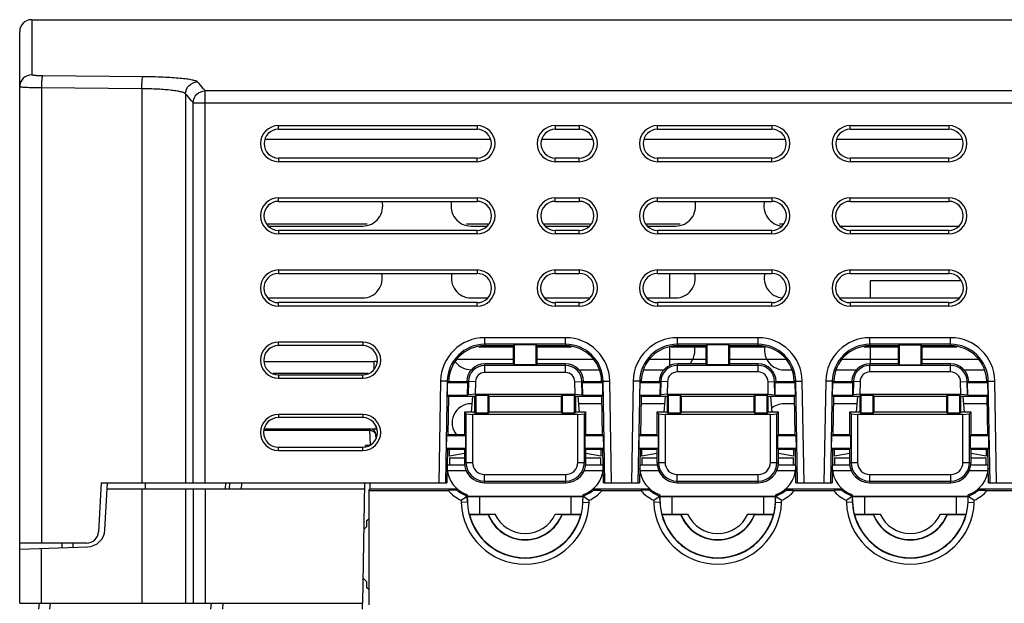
# Model space of a CAD drawing. Header units: millimetres. Extents: x 0 to 1400, y 0 to 1000.
# Tile 12 of 38: x 467 to 549, y 193 to 242. Entities that reach past the tile are written whole.
import ezdxf

# ---------------------------------------------------------------- set-up
doc = ezdxf.new("R2010")
doc.units = ezdxf.units.MM
doc.header["$LTSCALE"] = 77
doc.layers.add('00_COMPONENTS', color=7, linetype='CONTINUOUS')

msp = doc.modelspace()

# ---------------------------------------------------------------- linework, layer by layer
at = {"layer": '00_COMPONENTS', "color": 9, "linetype": 'CONTINUOUS'}
for p, q in [((467.711, 241.887), (467.711, 237.306)), ((476.947, 237.146), (468.624, 237.214)), ((468.537, 236.218), (468.537, 198.387)), ((476.86, 236.15), (468.537, 236.218)), ((476.86, 236.15), (476.86, 203.387)), ((480.496, 235.718), (480.496, 203.387)), ((482.128, 203.387), (482.128, 235.981)), ((569.657, 235.981), (482.128, 235.981)), ((481.131, 203.387), (481.131, 234.986)), ((481.131, 234.986), (569.657, 234.986)), ((488.211, 232.78), (488.211, 233.087)), ((504.711, 233.087), (504.711, 232.78)), ((511.211, 233.087), (511.211, 232.78)), ((513.211, 233.087), (513.211, 232.78)), ((519.711, 232.78), (519.711, 233.087)), ((529.211, 233.087), (529.211, 232.78)), ((535.711, 232.78), (535.711, 233.087)), ((543.911, 233.087), (543.911, 232.78)), ((505.811, 231.922), (487.108, 231.922)), ((514.311, 231.922), (510.109, 231.922)), ((530.311, 231.922), (518.608, 231.922)), ((545.011, 231.922), (534.608, 231.922)), ((488.211, 230.391), (488.211, 230.087)), ((504.711, 230.087), (504.711, 230.391)), ((511.211, 230.087), (511.211, 230.391)), ((513.211, 230.087), (513.211, 230.391)), ((519.711, 230.391), (519.711, 230.087)), ((529.211, 230.087), (529.211, 230.391)), ((535.711, 230.391), (535.711, 230.087)), ((543.911, 230.087), (543.911, 230.391)), ((488.211, 226.789), (488.211, 227.087)), ((504.711, 227.087), (504.711, 226.789)), ((511.211, 226.789), (511.211, 227.087)), ((513.211, 227.087), (513.211, 226.789)), ((519.711, 226.789), (519.711, 227.087)), ((529.211, 227.087), (529.211, 226.789)), ((535.711, 226.789), (535.711, 227.087)), ((543.911, 227.087), (543.911, 226.789)), ((488.211, 224.382), (488.211, 224.087)), ((504.711, 224.087), (504.711, 224.382)), ((511.211, 224.382), (511.211, 224.087)), ((513.211, 224.087), (513.211, 224.382)), ((519.711, 224.382), (519.711, 224.087)), ((529.211, 224.087), (529.211, 224.382)), ((535.711, 224.382), (535.711, 224.087)), ((543.911, 224.087), (543.911, 224.382)), ((488.211, 221.087), (488.211, 220.798)), ((504.711, 221.087), (504.711, 220.798)), ((511.211, 220.798), (511.211, 221.087)), ((513.211, 221.087), (513.211, 220.798)), ((519.711, 220.798), (519.711, 221.087)), ((529.211, 221.087), (529.211, 220.798)), ((535.711, 220.798), (535.711, 221.087)), ((543.911, 221.087), (543.911, 220.798)), ((488.211, 218.087), (488.211, 218.373)), ((504.711, 218.087), (504.711, 218.373)), ((511.211, 218.373), (511.211, 218.087)), ((513.211, 218.087), (513.211, 218.373)), ((519.711, 218.373), (519.711, 218.087)), ((529.211, 218.087), (529.211, 218.373)), ((535.711, 218.373), (535.711, 218.087)), ((543.911, 218.087), (543.911, 218.373)), ((505.357, 214.914), (505.357, 215.462)), ((512.066, 214.914), (512.066, 215.462)), ((521.357, 214.914), (521.357, 215.462)), ((528.066, 214.914), (528.066, 215.462)), ((537.357, 214.914), (537.357, 215.462)), ((544.066, 214.914), (544.066, 215.462)), ((488.211, 214.807), (488.211, 215.087)), ((495.211, 215.087), (495.211, 214.807)), ((505.357, 214.914), (505.358, 214.787)), ((512.066, 214.914), (512.064, 214.787)), ((521.357, 214.914), (521.358, 214.787)), ((528.066, 214.914), (528.064, 214.787)), ((537.357, 214.914), (537.358, 214.787)), ((544.066, 214.914), (544.064, 214.787)), ((496.144, 213.487), (496.144, 212.907)), ((505.358, 212.562), (505.358, 213.287)), ((512.064, 212.562), (512.064, 213.287)), ((521.358, 212.612), (521.358, 213.287)), ((528.064, 212.612), (528.064, 213.287)), ((537.358, 212.612), (537.358, 213.287)), ((544.064, 212.612), (544.064, 213.287)), ((487.773, 212.522), (495.653, 212.522)), ((488.211, 212.363), (488.211, 212.087)), ((495.211, 212.087), (495.211, 212.363)), ((502.232, 211.843), (501.684, 211.853)), ((502.232, 211.843), (502.359, 211.84)), ((504.583, 211.801), (503.859, 211.813)), ((512.839, 211.801), (513.564, 211.813)), ((515.191, 211.843), (515.064, 211.84)), ((515.191, 211.843), (515.739, 211.853)), ((518.232, 211.843), (517.684, 211.853)), ((518.232, 211.843), (518.359, 211.84)), ((520.533, 211.802), (519.859, 211.813)), ((528.889, 211.802), (529.564, 211.813)), ((531.191, 211.843), (531.064, 211.84)), ((531.191, 211.843), (531.739, 211.853)), ((534.232, 211.843), (533.684, 211.853)), ((534.232, 211.843), (534.359, 211.84)), ((536.533, 211.802), (535.859, 211.813)), ((544.889, 211.802), (545.564, 211.813)), ((547.191, 211.843), (547.064, 211.84)), ((547.191, 211.843), (547.739, 211.853)), ((488.211, 209.087), (488.211, 208.816)), ((495.211, 209.087), (495.211, 208.816)), ((495.813, 207.764), (495.809, 207.887)), ((496.301, 208.008), (496.305, 207.887)), ((486.999, 207.764), (495.813, 207.764)), ((495.855, 206.585), (495.813, 207.764)), ((496.309, 207.405), (496.423, 207.405)), ((488.211, 206.087), (488.211, 206.354)), ((495.211, 206.087), (495.211, 206.354)), ((503.662, 205.087), (504.337, 205.087)), ((513.085, 205.087), (513.76, 205.087)), ((519.662, 205.087), (520.337, 205.087)), ((529.085, 205.087), (529.76, 205.087)), ((535.662, 205.087), (536.337, 205.087)), ((545.085, 205.087), (545.76, 205.087)), ((503.829, 204.387), (502.245, 204.387)), ((505.337, 203.412), (505.337, 204.087)), ((512.085, 203.412), (512.085, 204.087)), ((515.156, 204.387), (513.593, 204.387)), ((519.829, 204.387), (518.266, 204.387)), ((521.337, 203.412), (521.337, 204.087)), ((528.085, 203.412), (528.085, 204.087)), ((531.156, 204.387), (529.593, 204.387)), ((535.829, 204.387), (534.266, 204.387)), ((537.337, 203.412), (537.337, 204.087)), ((544.085, 203.412), (544.085, 204.087)), ((547.156, 204.387), (545.593, 204.387)), ((477.149, 203.386), (477.147, 202.887)), ((483.801, 203.387), (483.783, 202.887)), ((484.155, 202.887), (484.171, 203.387)), ((485.151, 202.887), (485.167, 203.387)), ((476.86, 202.887), (476.86, 193.387)), ((480.496, 202.887), (480.496, 193.387)), ((481.131, 202.887), (481.131, 193.387)), ((482.128, 202.887), (482.128, 193.387)), ((503.907, 201.786), (503.398, 201.768)), ((513.516, 201.786), (514.024, 201.768)), ((519.907, 201.786), (519.398, 201.768)), ((519.907, 201.786), (519.915, 201.786)), ((529.516, 201.786), (529.507, 201.786)), ((529.516, 201.786), (530.024, 201.768)), ((535.907, 201.786), (535.398, 201.768)), ((535.907, 201.786), (535.915, 201.786)), ((545.516, 201.786), (545.507, 201.786)), ((545.516, 201.786), (546.024, 201.768)), ((471.124, 198.387), (471.124, 198.041)), ((468.537, 193.387), (468.537, 197.951)), ((469.221, 192.887), (469.264, 193.387)), ((482.598, 192.887), (482.638, 193.387)), ((483.59, 192.887), (483.63, 193.387))]:
    msp.add_line(p, q, dxfattribs=at)
at = {"layer": '00_COMPONENTS', "color": 7, "linetype": 'CONTINUOUS'}
for p, q in [((467.711, 241.887), (574.845, 241.887)), ((466.711, 193.387), (466.711, 240.887)), ((488.211, 233.087), (504.711, 233.087)), ((488.211, 232.78), (504.711, 232.78)), ((511.211, 233.087), (513.211, 233.087)), ((511.211, 232.78), (513.211, 232.78)), ((519.711, 233.087), (529.211, 233.087)), ((519.711, 232.78), (529.211, 232.78)), ((535.711, 233.087), (543.911, 233.087)), ((535.711, 232.78), (543.911, 232.78)), ((504.711, 230.391), (488.211, 230.391)), ((504.711, 230.087), (488.211, 230.087)), ((513.211, 230.391), (511.211, 230.391)), ((513.211, 230.087), (511.211, 230.087)), ((529.211, 230.391), (519.711, 230.391)), ((529.211, 230.087), (519.711, 230.087)), ((543.911, 230.391), (535.711, 230.391)), ((543.911, 230.087), (535.711, 230.087)), ((488.211, 227.087), (504.711, 227.087)), ((488.211, 226.789), (504.711, 226.789)), ((511.211, 227.087), (513.211, 227.087)), ((511.211, 226.789), (513.211, 226.789)), ((519.711, 227.087), (529.211, 227.087)), ((519.711, 226.789), (529.211, 226.789)), ((535.711, 227.087), (543.911, 227.087)), ((535.711, 226.789), (543.911, 226.789)), ((495.583, 224.887), (487.309, 224.887)), ((487.398, 224.733), (495.211, 224.733)), ((504.711, 224.382), (488.211, 224.382)), ((505.612, 224.887), (503.839, 224.887)), ((504.211, 224.733), (505.523, 224.733)), ((514.112, 224.887), (510.309, 224.887)), ((510.398, 224.733), (514.023, 224.733)), ((513.211, 224.382), (511.211, 224.382)), ((521.583, 224.887), (518.809, 224.887)), ((518.898, 224.733), (521.211, 224.733)), ((529.211, 224.382), (519.711, 224.382)), ((530.211, 224.887), (529.839, 224.887)), ((534.898, 224.733), (544.723, 224.733)), ((543.911, 224.382), (535.711, 224.382)), ((504.711, 224.087), (488.211, 224.087)), ((513.211, 224.087), (511.211, 224.087)), ((529.211, 224.087), (519.711, 224.087)), ((543.911, 224.087), (535.711, 224.087)), ((488.211, 221.087), (504.711, 221.087)), ((511.211, 221.087), (513.211, 221.087)), ((519.711, 221.087), (529.211, 221.087)), ((535.711, 221.087), (543.911, 221.087)), ((488.211, 220.798), (504.711, 220.798)), ((511.211, 220.798), (513.211, 220.798)), ((519.711, 220.798), (529.211, 220.798)), ((520.711, 220.798), (520.711, 218.763)), ((535.711, 220.798), (543.911, 220.798)), ((537.387, 220.187), (537.387, 218.763)), ((544.879, 220.187), (537.387, 220.187)), ((487.37, 218.763), (495.211, 218.763)), ((504.211, 218.763), (505.55, 218.763)), ((510.371, 218.763), (514.05, 218.763)), ((518.871, 218.763), (521.211, 218.763)), ((534.871, 218.763), (544.75, 218.763)), ((504.711, 218.373), (488.211, 218.373)), ((504.711, 218.087), (488.211, 218.087)), ((513.211, 218.373), (511.211, 218.373)), ((513.211, 218.087), (511.211, 218.087)), ((529.211, 218.373), (519.711, 218.373)), ((529.211, 218.087), (519.711, 218.087)), ((543.911, 218.373), (535.711, 218.373)), ((543.911, 218.087), (535.711, 218.087)), ((512.066, 215.462), (505.357, 215.462)), ((528.066, 215.462), (521.357, 215.462)), ((544.066, 215.462), (537.357, 215.462)), ((495.211, 215.087), (488.211, 215.087)), ((495.211, 214.807), (488.211, 214.807)), ((512.066, 214.914), (505.357, 214.914)), ((507.711, 214.787), (505.358, 214.787)), ((507.711, 214.787), (507.799, 214.875)), ((507.711, 214.787), (507.711, 213.287)), ((507.799, 214.875), (507.799, 213.2)), ((509.624, 214.875), (507.799, 214.875)), ((509.624, 213.2), (509.624, 214.875)), ((509.711, 214.787), (509.624, 214.875)), ((509.711, 213.287), (509.711, 214.787)), ((512.064, 214.787), (509.711, 214.787)), ((520.711, 214.66), (520.711, 213.123)), ((528.066, 214.914), (521.357, 214.914)), ((523.711, 214.787), (521.358, 214.787)), ((523.711, 214.787), (523.799, 214.875)), ((523.711, 214.787), (523.711, 213.287)), ((523.799, 214.875), (523.799, 213.2)), ((525.624, 214.875), (523.799, 214.875)), ((525.624, 213.2), (525.624, 214.875)), ((525.711, 214.787), (525.624, 214.875)), ((525.711, 213.287), (525.711, 214.787)), ((528.064, 214.787), (525.711, 214.787)), ((544.066, 214.914), (537.357, 214.914)), ((539.711, 214.787), (537.358, 214.787)), ((537.387, 214.787), (537.387, 213.287)), ((539.711, 214.787), (539.799, 214.875)), ((539.711, 214.787), (539.711, 213.287)), ((539.799, 214.875), (539.799, 213.2)), ((539.799, 214.875), (541.624, 214.875)), ((541.624, 213.2), (541.624, 214.875)), ((541.711, 214.787), (541.624, 214.875)), ((541.711, 213.287), (541.711, 214.787)), ((544.064, 214.787), (541.711, 214.787)), ((487.008, 213.487), (496.144, 213.487)), ((504.211, 212.792), (504.262, 212.792)), ((507.711, 213.287), (505.358, 213.287)), ((512.064, 213.156), (505.358, 213.156)), ((507.711, 213.287), (507.799, 213.2)), ((509.624, 213.2), (507.799, 213.2)), ((509.711, 213.287), (509.624, 213.2)), ((512.064, 213.287), (509.711, 213.287)), ((513.16, 212.792), (514.859, 212.792)), ((518.563, 212.792), (520.262, 212.792)), ((523.711, 213.287), (521.358, 213.287)), ((528.064, 213.16), (521.358, 213.16)), ((523.711, 213.287), (523.799, 213.2)), ((525.624, 213.2), (523.799, 213.2)), ((525.711, 213.287), (525.624, 213.2)), ((528.064, 213.287), (525.711, 213.287)), ((530.211, 212.792), (530.859, 212.792)), ((534.563, 212.792), (536.262, 212.792)), ((539.711, 213.287), (537.358, 213.287)), ((544.064, 213.16), (537.358, 213.16)), ((539.711, 213.287), (539.799, 213.2)), ((539.799, 213.2), (541.624, 213.2)), ((541.711, 213.287), (541.624, 213.2)), ((544.064, 213.287), (541.711, 213.287)), ((545.16, 212.792), (546.859, 212.792)), ((488.211, 212.363), (495.211, 212.363)), ((488.211, 212.087), (495.211, 212.087)), ((512.064, 212.562), (505.358, 212.562)), ((528.064, 212.612), (521.358, 212.612)), ((544.064, 212.612), (537.358, 212.612)), ((501.684, 211.853), (501.536, 203.387)), ((502.232, 211.843), (502.084, 203.387)), ((502.251, 210.675), (502.269, 211.7)), ((502.358, 211.787), (502.269, 211.7)), ((503.944, 211.7), (502.269, 211.7)), ((502.359, 211.84), (502.358, 211.787)), ((503.858, 211.787), (502.358, 211.787)), ((503.859, 211.813), (503.858, 211.787)), ((503.858, 211.787), (503.944, 211.7)), ((503.926, 210.675), (503.944, 211.7)), ((503.99, 211.811), (503.971, 210.719)), ((504.583, 211.801), (504.565, 210.762)), ((512.857, 210.762), (512.839, 211.801)), ((513.452, 210.719), (513.433, 211.811)), ((513.564, 211.787), (513.478, 211.7)), ((513.496, 210.675), (513.478, 211.7)), ((515.154, 211.7), (513.478, 211.7)), ((513.564, 211.787), (513.564, 211.813)), ((515.065, 211.787), (513.564, 211.787)), ((515.065, 211.787), (515.064, 211.84)), ((515.065, 211.787), (515.154, 211.7)), ((515.172, 210.675), (515.154, 211.7)), ((515.338, 203.387), (515.191, 211.843)), ((515.886, 203.387), (515.739, 211.853)), ((517.684, 211.853), (517.536, 203.387)), ((518.232, 211.843), (518.084, 203.387)), ((518.251, 210.675), (518.269, 211.7)), ((518.358, 211.787), (518.269, 211.7)), ((519.944, 211.7), (518.269, 211.7)), ((518.359, 211.84), (518.358, 211.787)), ((519.858, 211.787), (518.358, 211.787)), ((519.859, 211.813), (519.858, 211.787)), ((519.858, 211.787), (519.944, 211.7)), ((519.926, 210.675), (519.944, 211.7)), ((519.986, 211.811), (519.966, 210.714)), ((520.533, 211.802), (520.515, 210.762)), ((528.907, 210.762), (528.889, 211.802)), ((529.456, 210.714), (529.437, 211.811)), ((529.564, 211.787), (529.478, 211.7)), ((529.496, 210.675), (529.478, 211.7)), ((531.154, 211.7), (529.478, 211.7)), ((529.564, 211.787), (529.564, 211.813)), ((531.065, 211.787), (529.564, 211.787)), ((531.065, 211.787), (531.064, 211.84)), ((531.065, 211.787), (531.154, 211.7)), ((531.172, 210.675), (531.154, 211.7)), ((531.338, 203.387), (531.191, 211.843)), ((531.886, 203.387), (531.739, 211.853)), ((533.684, 211.853), (533.536, 203.387)), ((534.232, 211.843), (534.084, 203.387)), ((534.251, 210.675), (534.269, 211.7)), ((534.358, 211.787), (534.269, 211.7)), ((535.944, 211.7), (534.269, 211.7)), ((534.359, 211.84), (534.358, 211.787)), ((535.858, 211.787), (534.358, 211.787)), ((535.859, 211.813), (535.858, 211.787)), ((535.858, 211.787), (535.944, 211.7)), ((535.926, 210.675), (535.944, 211.7)), ((535.986, 211.811), (535.966, 210.714)), ((536.533, 211.802), (536.515, 210.762)), ((544.907, 210.762), (544.889, 211.802)), ((545.456, 210.714), (545.437, 211.811)), ((545.564, 211.787), (545.478, 211.7)), ((545.496, 210.675), (545.478, 211.7)), ((547.154, 211.7), (545.478, 211.7)), ((545.564, 211.787), (545.564, 211.813)), ((547.065, 211.787), (545.564, 211.787)), ((547.065, 211.787), (547.064, 211.84)), ((547.065, 211.787), (547.154, 211.7)), ((547.172, 210.675), (547.154, 211.7)), ((547.338, 203.387), (547.191, 211.843)), ((547.886, 203.387), (547.739, 211.853)), ((502.337, 210.587), (502.251, 210.675)), ((502.251, 210.675), (503.926, 210.675)), ((502.337, 210.587), (502.281, 207.387)), ((504.511, 210.587), (502.337, 210.587)), ((503.971, 210.719), (503.926, 210.675)), ((504.565, 210.762), (503.971, 210.719)), ((504.333, 210.587), (504.227, 209.262)), ((504.511, 210.587), (504.599, 210.675)), ((504.511, 210.587), (504.511, 209.262)), ((504.565, 210.762), (512.857, 210.762)), ((504.599, 210.675), (504.599, 209.175)), ((504.599, 210.675), (505.624, 210.675)), ((505.624, 209.175), (505.624, 210.675)), ((505.711, 210.587), (505.624, 210.675)), ((505.711, 209.262), (505.711, 210.587)), ((511.711, 210.587), (505.711, 210.587)), ((511.711, 210.587), (511.799, 210.675)), ((511.711, 210.587), (511.711, 209.262)), ((511.799, 210.675), (511.799, 209.175)), ((511.799, 210.675), (512.824, 210.675)), ((512.824, 209.175), (512.824, 210.675)), ((512.911, 210.587), (512.824, 210.675)), ((512.857, 210.762), (513.452, 210.719)), ((512.911, 209.262), (512.911, 210.587)), ((515.086, 210.587), (512.911, 210.587)), ((513.089, 210.587), (513.195, 209.262)), ((513.452, 210.719), (513.496, 210.675)), ((513.496, 210.675), (515.172, 210.675)), ((515.086, 210.587), (515.172, 210.675)), ((515.141, 207.387), (515.086, 210.587)), ((518.337, 210.587), (518.251, 210.675)), ((518.251, 210.675), (519.926, 210.675)), ((518.337, 210.587), (518.281, 207.387)), ((520.511, 210.587), (518.337, 210.587)), ((519.966, 210.714), (519.926, 210.675)), ((520.515, 210.762), (519.966, 210.714)), ((520.333, 210.587), (520.227, 209.262)), ((520.511, 210.587), (520.599, 210.675)), ((520.511, 210.587), (520.511, 209.262)), ((520.515, 210.762), (528.907, 210.762)), ((520.599, 210.675), (520.599, 209.175)), ((520.599, 210.675), (521.624, 210.675)), ((521.624, 209.175), (521.624, 210.675)), ((521.711, 210.587), (521.624, 210.675)), ((521.711, 209.262), (521.711, 210.587)), ((527.711, 210.587), (521.711, 210.587)), ((527.711, 210.587), (527.799, 210.675)), ((527.711, 210.587), (527.711, 209.262)), ((527.799, 210.675), (527.799, 209.175)), ((527.799, 210.675), (528.824, 210.675)), ((528.824, 209.175), (528.824, 210.675)), ((528.911, 210.587), (528.824, 210.675)), ((528.907, 210.762), (529.456, 210.714)), ((528.911, 209.262), (528.911, 210.587)), ((531.086, 210.587), (528.911, 210.587)), ((529.089, 210.587), (529.195, 209.262)), ((529.456, 210.714), (529.496, 210.675)), ((529.496, 210.675), (531.172, 210.675)), ((531.086, 210.587), (531.172, 210.675)), ((531.141, 207.387), (531.086, 210.587)), ((534.337, 210.587), (534.251, 210.675)), ((534.251, 210.675), (535.926, 210.675)), ((534.337, 210.587), (534.281, 207.387)), ((536.511, 210.587), (534.337, 210.587)), ((535.966, 210.714), (535.926, 210.675)), ((536.515, 210.762), (535.966, 210.714)), ((536.333, 210.587), (536.227, 209.262)), ((536.511, 210.587), (536.599, 210.675)), ((536.511, 210.587), (536.511, 209.262)), ((536.515, 210.762), (544.907, 210.762)), ((536.599, 210.675), (536.599, 209.175)), ((536.599, 210.675), (537.624, 210.675)), ((537.624, 209.175), (537.624, 210.675)), ((537.711, 210.587), (537.624, 210.675)), ((537.711, 209.262), (537.711, 210.587)), ((543.711, 210.587), (537.711, 210.587)), ((543.711, 210.587), (543.799, 210.675)), ((543.711, 210.587), (543.711, 209.262)), ((543.799, 210.675), (543.799, 209.175)), ((543.799, 210.675), (544.824, 210.675)), ((544.824, 209.175), (544.824, 210.675)), ((544.911, 210.587), (544.824, 210.675)), ((544.907, 210.762), (545.456, 210.714)), ((544.911, 209.262), (544.911, 210.587)), ((547.086, 210.587), (544.911, 210.587)), ((545.089, 210.587), (545.195, 209.262)), ((545.456, 210.714), (545.496, 210.675)), ((545.496, 210.675), (547.172, 210.675)), ((547.086, 210.587), (547.172, 210.675)), ((547.141, 207.387), (547.086, 210.587)), ((504.284, 209.969), (504.211, 209.969)), ((515.096, 209.969), (513.139, 209.969)), ((520.284, 209.969), (518.326, 209.969)), ((531.096, 209.969), (530.211, 209.969)), ((536.284, 209.969), (534.326, 209.969)), ((547.096, 209.969), (545.139, 209.969)), ((495.211, 209.087), (488.211, 209.087)), ((495.211, 208.816), (488.211, 208.816)), ((503.662, 209.262), (503.662, 207.387)), ((503.662, 209.262), (503.794, 209.131)), ((504.511, 209.262), (503.662, 209.262)), ((503.794, 209.131), (503.794, 205.087)), ((503.794, 209.131), (504.337, 209.087)), ((504.337, 209.087), (504.337, 205.087)), ((513.085, 209.087), (504.337, 209.087)), ((504.511, 209.262), (504.599, 209.175)), ((505.624, 209.175), (504.599, 209.175)), ((505.711, 209.262), (505.624, 209.175)), ((511.711, 209.262), (505.711, 209.262)), ((511.711, 209.262), (511.799, 209.175)), ((512.824, 209.175), (511.799, 209.175)), ((512.911, 209.262), (512.824, 209.175)), ((513.76, 209.262), (512.911, 209.262)), ((513.085, 209.087), (513.629, 209.131)), ((513.085, 205.087), (513.085, 209.087)), ((513.76, 209.262), (513.629, 209.131)), ((513.629, 205.087), (513.629, 209.131)), ((513.76, 207.387), (513.76, 209.262)), ((519.662, 209.262), (519.662, 207.387)), ((519.662, 209.262), (519.794, 209.131)), ((520.511, 209.262), (519.662, 209.262)), ((519.794, 209.131), (519.794, 205.087)), ((519.794, 209.131), (520.337, 209.087)), ((520.337, 209.087), (520.337, 205.087)), ((529.085, 209.087), (520.337, 209.087)), ((520.511, 209.262), (520.599, 209.175)), ((521.624, 209.175), (520.599, 209.175)), ((521.711, 209.262), (521.624, 209.175)), ((527.711, 209.262), (521.711, 209.262)), ((527.711, 209.262), (527.799, 209.175)), ((528.824, 209.175), (527.799, 209.175)), ((528.911, 209.262), (528.824, 209.175)), ((529.76, 209.262), (528.911, 209.262)), ((529.085, 209.087), (529.629, 209.131)), ((529.085, 205.087), (529.085, 209.087)), ((529.76, 209.262), (529.629, 209.131)), ((529.629, 205.087), (529.629, 209.131)), ((529.76, 207.387), (529.76, 209.262)), ((535.662, 209.262), (535.662, 207.387)), ((535.662, 209.262), (535.794, 209.131)), ((536.511, 209.262), (535.662, 209.262)), ((535.794, 209.131), (535.794, 205.087)), ((535.794, 209.131), (536.337, 209.087)), ((536.337, 209.087), (536.337, 205.087)), ((545.085, 209.087), (536.337, 209.087)), ((536.511, 209.262), (536.599, 209.175)), ((537.624, 209.175), (536.599, 209.175)), ((537.711, 209.262), (537.624, 209.175)), ((543.711, 209.262), (537.711, 209.262)), ((543.711, 209.262), (543.799, 209.175)), ((544.824, 209.175), (543.799, 209.175)), ((544.911, 209.262), (544.824, 209.175)), ((545.76, 209.262), (544.911, 209.262)), ((545.085, 209.087), (545.629, 209.131)), ((545.085, 205.087), (545.085, 209.087)), ((545.76, 209.262), (545.629, 209.131)), ((545.629, 205.087), (545.629, 209.131)), ((545.76, 207.387), (545.76, 209.262)), ((487.049, 207.887), (496.37, 207.887)), ((496.317, 207.186), (496.309, 207.405)), ((502.174, 206.275), (502.192, 207.3)), ((502.281, 207.387), (502.192, 207.3)), ((503.75, 207.3), (502.192, 207.3)), ((503.662, 207.387), (502.281, 207.387)), ((503.662, 207.387), (503.75, 207.3)), ((503.75, 207.3), (503.75, 206.275)), ((513.76, 207.387), (513.673, 207.3)), ((513.673, 207.3), (513.673, 206.275)), ((515.23, 207.3), (513.673, 207.3)), ((515.141, 207.387), (513.76, 207.387)), ((515.141, 207.387), (515.23, 207.3)), ((515.248, 206.275), (515.23, 207.3)), ((518.174, 206.274), (518.192, 207.3)), ((518.281, 207.387), (518.192, 207.3)), ((519.75, 207.3), (518.192, 207.3)), ((519.662, 207.387), (518.281, 207.387)), ((519.662, 207.387), (519.75, 207.3)), ((519.75, 207.3), (519.75, 206.274)), ((529.76, 207.387), (529.673, 207.3)), ((529.673, 207.3), (529.673, 206.274)), ((531.23, 207.3), (529.673, 207.3)), ((531.141, 207.387), (529.76, 207.387)), ((531.141, 207.387), (531.23, 207.3)), ((531.248, 206.274), (531.23, 207.3)), ((534.174, 206.275), (534.192, 207.3)), ((534.281, 207.387), (534.192, 207.3)), ((535.75, 207.3), (534.192, 207.3)), ((535.662, 207.387), (534.281, 207.387)), ((535.662, 207.387), (535.75, 207.3)), ((535.75, 207.3), (535.75, 206.275)), ((545.76, 207.387), (545.673, 207.3)), ((545.673, 207.3), (545.673, 206.274)), ((547.23, 207.3), (545.673, 207.3)), ((547.141, 207.387), (545.76, 207.387)), ((547.141, 207.387), (547.23, 207.3)), ((547.248, 206.274), (547.23, 207.3)), ((488.211, 206.354), (495.211, 206.354)), ((495.438, 206.35), (495.44, 206.5)), ((495.858, 206.5), (495.44, 206.5)), ((502.26, 206.187), (502.174, 206.275)), ((502.174, 206.275), (503.75, 206.275)), ((502.26, 206.187), (502.211, 203.387)), ((502.26, 206.187), (503.662, 206.187)), ((502.411, 205.627), (502.411, 206.187)), ((503.662, 206.187), (503.75, 206.275)), ((503.662, 206.187), (503.662, 205.087)), ((513.76, 206.187), (513.673, 206.275)), ((513.673, 206.275), (515.248, 206.275)), ((513.76, 205.087), (513.76, 206.187)), ((513.76, 206.187), (515.162, 206.187)), ((515.011, 206.187), (515.011, 205.627)), ((515.162, 206.187), (515.248, 206.275)), ((515.211, 203.387), (515.162, 206.187)), ((518.26, 206.187), (518.174, 206.274)), ((518.174, 206.274), (519.75, 206.274)), ((518.26, 206.187), (518.211, 203.387)), ((518.26, 206.187), (519.662, 206.187)), ((518.411, 205.627), (518.411, 206.187)), ((519.662, 206.187), (519.75, 206.274)), ((519.662, 206.187), (519.662, 205.087)), ((529.76, 206.187), (529.673, 206.274)), ((529.673, 206.274), (531.248, 206.274)), ((529.76, 205.087), (529.76, 206.187)), ((529.76, 206.187), (531.162, 206.187)), ((531.011, 206.187), (531.011, 205.627)), ((531.162, 206.187), (531.248, 206.274)), ((531.211, 203.387), (531.162, 206.187)), ((534.26, 206.187), (534.174, 206.275)), ((534.174, 206.275), (535.75, 206.275)), ((534.26, 206.187), (534.211, 203.387)), ((534.26, 206.187), (535.662, 206.187)), ((534.411, 205.627), (534.411, 206.187)), ((535.662, 206.187), (535.75, 206.275)), ((535.662, 206.187), (535.662, 205.087)), ((545.76, 206.187), (545.673, 206.274)), ((545.673, 206.274), (547.248, 206.274)), ((545.76, 205.087), (545.76, 206.187)), ((545.76, 206.187), (547.162, 206.187)), ((547.011, 206.187), (547.011, 205.627)), ((547.162, 206.187), (547.248, 206.274)), ((547.211, 203.387), (547.162, 206.187)), ((488.211, 206.087), (495.211, 206.087)), ((503.662, 205.832), (502.411, 205.627)), ((502.411, 205.487), (502.411, 204.887)), ((502.411, 205.487), (503.662, 205.487)), ((515.011, 205.627), (513.76, 205.832)), ((513.76, 205.487), (515.011, 205.487)), ((515.011, 204.887), (515.011, 205.487)), ((519.662, 205.832), (518.411, 205.627)), ((518.411, 205.487), (518.411, 204.887)), ((518.411, 205.487), (519.662, 205.487)), ((531.011, 205.627), (529.76, 205.832)), ((529.76, 205.487), (531.011, 205.487)), ((531.011, 204.887), (531.011, 205.487)), ((535.662, 205.832), (534.411, 205.627)), ((534.411, 205.487), (534.411, 204.887)), ((534.411, 205.487), (535.662, 205.487)), ((547.011, 205.627), (545.76, 205.832)), ((545.76, 205.487), (547.011, 205.487)), ((547.011, 204.887), (547.011, 205.487)), ((502.237, 204.887), (503.702, 204.887)), ((513.721, 204.887), (515.185, 204.887)), ((518.237, 204.887), (519.702, 204.887)), ((529.721, 204.887), (531.185, 204.887)), ((534.237, 204.887), (535.702, 204.887)), ((545.721, 204.887), (547.185, 204.887)), ((505.337, 204.087), (512.085, 204.087)), ((521.337, 204.087), (528.085, 204.087)), ((537.337, 204.087), (544.085, 204.087)), ((473.473, 203.387), (473.261, 199.335)), ((473.473, 203.387), (502.211, 203.387)), ((473.796, 199.505), (473.999, 203.387)), ((495.211, 193.387), (495.386, 203.387)), ((495.826, 202.887), (495.826, 203.387)), ((505.337, 203.544), (512.085, 203.544)), ((505.337, 203.412), (512.085, 203.412)), ((515.211, 203.387), (518.211, 203.387)), ((521.337, 203.544), (528.085, 203.544)), ((521.337, 203.412), (528.085, 203.412)), ((531.211, 203.387), (534.211, 203.387)), ((537.337, 203.544), (544.085, 203.544)), ((537.337, 203.412), (544.085, 203.412)), ((547.211, 203.387), (639.949, 203.387)), ((473.973, 202.887), (495.377, 202.887)), ((495.711, 202.772), (495.826, 202.887)), ((495.711, 202.772), (495.711, 193.272)), ((495.711, 202.772), (502.323, 202.772)), ((495.826, 202.887), (503.069, 202.887)), ((503.913, 202.355), (503.889, 202.308)), ((503.889, 202.308), (503.907, 201.786)), ((503.915, 201.786), (503.899, 202.255)), ((503.899, 202.255), (504.911, 202.237)), ((503.913, 202.355), (503.916, 202.272)), ((513.507, 202.272), (503.916, 202.272)), ((504.911, 202.237), (504.911, 200.807)), ((512.511, 202.237), (504.911, 202.237)), ((512.511, 202.237), (513.523, 202.255)), ((512.511, 202.237), (512.511, 200.807)), ((513.507, 202.272), (513.51, 202.355)), ((513.507, 201.786), (513.523, 202.255)), ((513.51, 202.355), (513.534, 202.308)), ((513.516, 201.786), (513.534, 202.308)), ((514.354, 202.887), (519.069, 202.887)), ((515.1, 202.772), (518.323, 202.772)), ((519.913, 202.355), (519.889, 202.308)), ((519.889, 202.308), (519.907, 201.786)), ((519.915, 201.786), (519.899, 202.255)), ((519.899, 202.255), (520.911, 202.237)), ((519.913, 202.355), (519.916, 202.272)), ((529.507, 202.272), (519.916, 202.272)), ((520.911, 202.237), (520.911, 200.807)), ((528.511, 202.237), (520.911, 202.237)), ((528.511, 202.237), (529.523, 202.255)), ((528.511, 202.237), (528.511, 200.807)), ((529.507, 202.272), (529.51, 202.355)), ((529.507, 201.786), (529.523, 202.255)), ((529.51, 202.355), (529.534, 202.308)), ((529.516, 201.786), (529.534, 202.308)), ((530.354, 202.887), (535.069, 202.887)), ((531.1, 202.772), (534.323, 202.772)), ((535.913, 202.355), (535.889, 202.308)), ((535.889, 202.308), (535.907, 201.786)), ((535.915, 201.786), (535.899, 202.255)), ((535.899, 202.255), (536.911, 202.237)), ((535.913, 202.355), (535.916, 202.272)), ((545.507, 202.272), (535.916, 202.272)), ((536.911, 202.237), (536.911, 200.807)), ((544.511, 202.237), (536.911, 202.237)), ((544.511, 202.237), (545.523, 202.255)), ((544.511, 202.237), (544.511, 200.807)), ((545.507, 202.272), (545.51, 202.355)), ((545.507, 201.786), (545.523, 202.255)), ((545.51, 202.355), (545.534, 202.308)), ((545.516, 201.786), (545.534, 202.308)), ((546.354, 202.887), (617.596, 202.887)), ((547.1, 202.772), (617.711, 202.772)), ((503.392, 201.95), (503.398, 201.768)), ((514.024, 201.768), (514.031, 201.95)), ((519.392, 201.95), (519.398, 201.768)), ((530.024, 201.768), (530.031, 201.95)), ((535.392, 201.95), (535.398, 201.768)), ((546.024, 201.768), (546.031, 201.95)), ((504.053, 200.792), (504.911, 200.807)), ((504.078, 200.772), (505.63, 200.772)), ((504.911, 200.807), (506.205, 200.807)), ((511.218, 200.807), (512.511, 200.807)), ((511.793, 200.772), (513.344, 200.772)), ((512.511, 200.807), (513.37, 200.792)), ((520.053, 200.792), (520.911, 200.807)), ((520.078, 200.772), (521.63, 200.772)), ((520.911, 200.807), (522.205, 200.807)), ((527.218, 200.807), (528.511, 200.807)), ((527.793, 200.772), (529.344, 200.772)), ((528.511, 200.807), (529.37, 200.792)), ((536.053, 200.792), (536.911, 200.807)), ((536.078, 200.772), (537.63, 200.772)), ((536.911, 200.807), (538.205, 200.807)), ((543.218, 200.807), (544.511, 200.807)), ((543.793, 200.772), (545.344, 200.772)), ((544.511, 200.807), (545.37, 200.792)), ((495.318, 199.524), (495.554, 199.759)), ((495.554, 200.26), (495.711, 200.417)), ((495.554, 199.759), (495.554, 200.26)), ((472.262, 198.387), (466.711, 198.387)), ((466.711, 197.887), (472.35, 198.084)), ((470.211, 198.387), (470.211, 198.009)), ((495.554, 195.185), (495.255, 195.483)), ((495.554, 194.684), (495.554, 195.185)), ((495.711, 194.527), (495.554, 194.684)), ((466.711, 193.387), (495.211, 193.387)), ((468.311, 192.887), (468.356, 193.403)), ((495.197, 192.887), (495.199, 193.387))]:
    msp.add_line(p, q, dxfattribs=at)
at = {"layer": '00_COMPONENTS', "color": 7, "linetype": 'CONTINUOUS', "true_color": 0x0000f0}
for p, q in [((504.85, 214.687), (507.711, 214.687)), ((509.711, 214.687), (512.573, 214.687)), ((520.85, 214.687), (523.711, 214.687)), ((525.711, 214.687), (528.573, 214.687)), ((536.85, 214.687), (539.711, 214.687)), ((541.711, 214.687), (544.573, 214.687)), ((503.092, 213.687), (507.711, 213.687)), ((509.711, 213.687), (514.331, 213.687)), ((519.092, 213.687), (523.711, 213.687)), ((525.711, 213.687), (530.331, 213.687)), ((535.092, 213.687), (539.711, 213.687)), ((541.711, 213.687), (546.331, 213.687))]:
    msp.add_line(p, q, dxfattribs=at)
at = {"layer": '00_COMPONENTS', "color": 7, "linetype": 'CONTINUOUS'}
for centre, radius, start, end in [((467.711, 240.887), 1, 90, 180), ((488.211, 231.587), 1.5, 90, 270), ((488.211, 231.585), 1.194, 90.00303, 269.99697), ((504.711, 231.587), 1.5, 270, 90), ((504.711, 231.585), 1.194, 270.00204, 89.99796), ((511.211, 231.587), 1.5, 90, 270), ((511.211, 231.585), 1.194, 90.00204, 269.99796), ((513.211, 231.587), 1.5, 270, 90), ((513.211, 231.585), 1.194, 270.00204, 89.99796), ((519.711, 231.587), 1.5, 90, 270), ((519.711, 231.585), 1.194, 90.00299, 269.99701), ((529.211, 231.587), 1.5, 270, 90), ((529.211, 231.585), 1.194, 270.00204, 89.99796), ((535.711, 231.587), 1.5, 90, 270), ((535.711, 231.585), 1.194, 90.00299, 269.99701), ((543.911, 231.587), 1.5, 270, 90), ((543.911, 231.585), 1.194, 270.00208, 89.99792), ((488.211, 225.587), 1.5, 90, 270), ((488.211, 225.585), 1.204, 90.00303, 269.99697), ((504.711, 225.587), 1.5, 270, 90), ((504.711, 225.585), 1.204, 270.00204, 89.99796), ((511.211, 225.587), 1.5, 90, 270), ((511.211, 225.585), 1.204, 90.00299, 269.99701), ((513.211, 225.587), 1.5, 270, 90), ((513.211, 225.585), 1.204, 270.00204, 89.99796), ((519.711, 225.587), 1.5, 90, 270), ((519.711, 225.585), 1.204, 90.00299, 269.99701), ((529.211, 225.587), 1.5, 270, 90), ((529.211, 225.585), 1.204, 270.00204, 89.99796), ((535.711, 225.587), 1.5, 90, 270), ((535.711, 225.585), 1.204, 90.00299, 269.99701), ((543.911, 225.587), 1.5, 270, 90), ((543.911, 225.585), 1.204, 270.00204, 89.99796), ((488.211, 219.587), 1.5, 90, 270), ((504.711, 219.587), 1.5, 270, 90), ((511.211, 219.587), 1.5, 90, 270), ((513.211, 219.587), 1.5, 270, 90), ((519.711, 219.587), 1.5, 90, 270), ((529.211, 219.587), 1.5, 270, 90), ((535.711, 219.587), 1.5, 90, 270), ((543.911, 219.587), 1.5, 270, 90), ((488.211, 219.585), 1.213, 90.00216, 269.99784), ((504.711, 219.585), 1.213, 270.00204, 89.99796), ((511.211, 219.585), 1.213, 90.00299, 269.99701), ((513.211, 219.585), 1.213, 270.00204, 89.99796), ((519.711, 219.585), 1.213, 90.00299, 269.99701), ((529.211, 219.585), 1.213, 270.00204, 89.99796), ((535.711, 219.585), 1.213, 90.00299, 269.99701), ((543.911, 219.585), 1.213, 270.00204, 89.99796), ((505.358, 211.787), 3.675, 90.02574, 178.97427), ((512.064, 211.787), 3.675, 1.02574, 89.97427), ((521.358, 211.787), 3.675, 90.02574, 178.97427), ((528.064, 211.787), 3.675, 1.02574, 89.97427), ((537.358, 211.787), 3.675, 90.02574, 178.97427), ((544.064, 211.787), 3.675, 1.02574, 89.97427), ((488.211, 213.587), 1.5, 90, 270), ((488.211, 213.585), 1.222, 90.00303, 269.99697), ((495.211, 213.587), 1.5, 270, 90), ((495.211, 213.585), 1.222, 270.00216, 89.99784), ((505.358, 211.787), 3.127, 90.02576, 178.97424), ((505.358, 211.787), 3, 90, 179), ((512.064, 211.787), 3, 1, 90), ((512.064, 211.787), 3.127, 1.02576, 89.97424), ((521.358, 211.787), 3.127, 90.02576, 178.97424), ((521.358, 211.787), 3, 90, 179), ((528.064, 211.787), 3, 1, 90), ((528.064, 211.787), 3.127, 1.02576, 89.97424), ((537.358, 211.787), 3.127, 90.02576, 178.97424), ((537.358, 211.787), 3, 90, 179), ((544.064, 211.787), 3, 1, 90), ((544.064, 211.787), 3.127, 1.02576, 89.97424), ((496.144, 212.487), 1, 72.8748, 90), ((505.358, 211.787), 1.5, 90, 179), ((505.358, 211.787), 1.369, 90, 179), ((512.064, 211.787), 1.5, 1, 90), ((512.064, 211.787), 1.369, 1, 90), ((521.358, 211.787), 1.5, 90, 179), ((521.358, 211.787), 1.373, 90, 179), ((528.064, 211.787), 1.5, 1, 90), ((528.064, 211.787), 1.373, 1, 90), ((537.358, 211.787), 1.5, 90, 179), ((537.358, 211.787), 1.373, 90, 179), ((544.064, 211.787), 1.5, 1, 90), ((544.064, 211.787), 1.373, 1, 90), ((505.358, 211.787), 0.775, 90, 179), ((512.064, 211.787), 0.775, 1, 90), ((521.358, 211.787), 0.825, 90, 179), ((528.064, 211.787), 0.825, 1, 90), ((537.358, 211.787), 0.825, 90, 179), ((544.064, 211.787), 0.825, 1, 90), ((488.211, 207.587), 1.5, 90, 270), ((488.211, 207.585), 1.231, 90.00216, 269.99784), ((495.211, 207.587), 1.5, 270, 90), ((495.211, 207.585), 1.231, 270.00216, 89.99784), ((495.809, 207.387), 0.5, 2, 90), ((504.711, 204.772), 2.5, 185.25138, 250.22095), ((505.337, 205.087), 1.675, 180, 270), ((505.337, 205.087), 1.544, 180, 270), ((505.337, 205.087), 1, 180, 270), ((512.085, 205.087), 1.675, 270, 360), ((512.085, 205.087), 1.544, 270, 360), ((512.085, 205.087), 1, 270, 360), ((512.711, 204.772), 2.5, 289.77905, 356.43291), ((520.711, 204.772), 2.5, 183.54887, 250.22095), ((521.337, 205.087), 1.675, 180, 270), ((521.337, 205.087), 1.544, 180, 270), ((521.337, 205.087), 1, 180, 270), ((528.085, 205.087), 1.675, 270, 360), ((528.085, 205.087), 1.544, 270, 360), ((528.085, 205.087), 1, 270, 360), ((528.711, 204.772), 2.5, 289.77905, 356.43291), ((536.711, 204.772), 2.5, 183.54887, 250.22095), ((537.337, 205.087), 1.675, 180, 270), ((537.337, 205.087), 1.544, 180, 270), ((537.337, 205.087), 1, 180, 270), ((544.085, 205.087), 1.675, 270, 360), ((544.085, 205.087), 1.544, 270, 360), ((544.085, 205.087), 1, 270, 360), ((544.711, 204.772), 2.5, 289.77905, 356.43291), ((504.711, 204.772), 3.115, 219.94152, 244.94229), ((516.806, 197.742), 14.669, 159.46674, 159.87277), ((504.711, 204.772), 2.597, 229.7418, 251.52877), ((497.211, 211.035), 10.988, 304.22821, 307.42269), ((508.81, 206.027), 6.121, 216.11217, 216.86267), ((508.612, 206.027), 6.121, 323.13733, 323.88783), ((512.711, 204.772), 2.597, 288.47123, 310.2582), ((520.211, 211.035), 10.988, 232.57731, 235.77179), ((512.711, 204.772), 3.115, 295.05771, 320.05848), ((500.617, 197.742), 14.669, 20.12723, 20.53326), ((520.711, 204.772), 3.115, 219.94152, 244.94229), ((532.806, 197.742), 14.669, 159.46674, 159.87277), ((520.711, 204.772), 2.597, 229.7418, 251.52877), ((513.211, 211.035), 10.988, 304.22821, 307.42269), ((524.81, 206.027), 6.121, 216.11217, 216.86267), ((524.612, 206.027), 6.121, 323.13733, 323.88783), ((528.711, 204.772), 2.597, 288.47123, 310.2582), ((536.211, 211.035), 10.988, 232.57731, 235.77179), ((528.711, 204.772), 3.115, 295.05771, 320.05848), ((516.617, 197.742), 14.669, 20.12723, 20.53326), ((536.711, 204.772), 3.115, 219.94152, 244.94229), ((548.806, 197.742), 14.669, 159.46674, 159.87277), ((536.711, 204.772), 2.597, 229.7418, 251.52877), ((529.211, 211.035), 10.988, 304.22821, 307.42269), ((540.81, 206.027), 6.121, 216.11217, 216.86267), ((540.612, 206.027), 6.121, 323.13733, 323.88783), ((544.711, 204.772), 2.597, 288.47123, 310.2582), ((552.211, 211.035), 10.988, 232.57731, 235.77179), ((544.711, 204.772), 3.115, 295.05771, 320.05848), ((532.617, 197.742), 14.669, 20.12723, 20.53326), ((508.711, 201.953), 5.316, 181.99857, 358.00143), ((508.711, 201.953), 4.807, 181.99857, 358.00143), ((524.711, 201.953), 5.316, 181.99857, 358.00143), ((524.711, 201.953), 4.807, 181.99857, 358.00143), ((540.711, 201.953), 5.316, 181.99857, 358.00143), ((540.711, 201.953), 4.807, 181.99857, 358.00143), ((508.711, 201.953), 4.781, 194.30474, 345.69371), ((515.172, 194.211), 11.58, 145.33119, 145.48857), ((508.711, 201.953), 3.3, 200.97683, 339.02317), ((508.711, 201.953), 3.274, 200.66207, 339.33793), ((508.711, 201.953), 2.756, 204.58024, 335.41976), ((502.251, 194.211), 11.58, 34.51143, 34.66881), ((527.532, 210.365), 12.148, 231.99936, 232.15224), ((524.711, 201.953), 4.781, 194.30474, 345.69371), ((531.172, 194.211), 11.58, 145.33119, 145.48857), ((524.711, 201.953), 3.3, 200.97683, 339.02317), ((524.711, 201.953), 3.274, 200.66207, 339.33793), ((524.711, 201.953), 2.756, 204.58024, 335.41976), ((518.251, 194.211), 11.58, 34.51143, 34.66881), ((521.931, 210.323), 12.091, 307.81822, 307.97192), ((540.711, 201.953), 4.781, 194.30474, 345.69371), ((547.172, 194.211), 11.58, 145.33119, 145.48857), ((540.711, 201.953), 3.3, 200.97683, 339.02317), ((540.711, 201.953), 3.274, 200.66207, 339.33793), ((540.711, 201.953), 2.756, 204.58024, 335.41976), ((534.251, 194.211), 11.58, 34.51143, 34.66881), ((472.262, 199.387), 1, 270, 357), ((472.298, 199.583), 1.5, 272, 357)]:
    msp.add_arc(centre, radius, start, end, dxfattribs=at)
for centre, major_axis, ratio, start_param, end_param in [((495.211, 226.395), (0, 1.662), 0.999988, -3.141593, -1.313949), ((504.211, 226.395), (0, 1.662), 0.999988, 1.313949, 3.141593), ((521.211, 226.395), (0, 1.662), 0.999988, -3.141593, -1.313949), ((530.211, 226.395), (0, 1.662), 0.999988, 1.313949, 3.046847), ((495.211, 220.395), (0, 1.633), 0.999988, -3.141593, -1.302477), ((504.211, 220.395), (0, 1.633), 0.999988, 1.302477, 3.141593), ((521.211, 220.395), (0, 1.633), 0.999988, -3.141593, -1.302477), ((530.211, 220.395), (0, 1.633), 0.999988, 1.302477, 3.05933), ((521.211, 214.395), (0, 1.603), 0.999988, -2.340345, -1.305027), ((530.211, 214.395), (0, 1.603), 0.999988, 1.396104, 3.141593), ((504.211, 214.395), (0, 1.603), 0.999988, -4.09408, -3.141593), ((504.211, 208.395), (0, 1.574), 0.999988, 0, 2.287855), ((530.211, 208.395), (0, 1.574), 0.999988, 0, 0.737072), ((524.796, 201.953), (4.884, 0), 0.999848, -3.10729, -2.901453), ((524.626, 201.953), (4.884, 0), 0.999848, -0.240139, -0.034303), ((540.796, 201.953), (4.884, 0), 0.999848, -3.10729, -2.901453), ((540.626, 201.953), (4.884, 0), 0.999848, -0.240139, -0.034303)]:
    msp.add_ellipse(centre, major_axis=major_axis, ratio=ratio, start_param=start_param, end_param=end_param, dxfattribs=at)
at = {"layer": '00_COMPONENTS', "color": 9, "linetype": 'CONTINUOUS'}
for points, knots in [([(467.711, 237.306), (467.456, 237.306), (466.926, 237.094), (466.711, 236.564), (466.711, 236.31)], [0, 0, 0, 0, 0.500738, 1, 1, 1, 1]), ([(468.624, 237.214), (468.505, 237.215), (468.288, 237.22), (468.033, 237.236), (467.871, 237.254), (467.787, 237.27), (467.74, 237.282), (467.711, 237.298), (467.711, 237.306)], [0, 0, 0, 0, 0.384747, 0.704238, 0.82587, 0.91657, 0.974067, 1, 1, 1, 1]), ([(468.537, 236.218), (468.538, 236.338), (468.543, 236.564), (468.561, 236.861), (468.581, 237.064), (468.604, 237.169), (468.615, 237.205), (468.624, 237.214)], [0, 0, 0, 0, 0.360182, 0.672191, 0.894525, 0.962674, 1, 1, 1, 1]), ([(476.86, 236.15), (476.861, 236.271), (476.866, 236.496), (476.884, 236.794), (476.904, 236.996), (476.927, 237.102), (476.938, 237.137), (476.947, 237.146)], [0, 0, 0, 0, 0.360056, 0.671999, 0.894372, 0.962586, 1, 1, 1, 1]), ([(481.492, 236.713), (481.454, 236.755), (481.296, 236.816), (481.004, 236.889), (480.569, 236.956), (480.016, 237.017), (479.355, 237.068), (478.32, 237.123), (477.507, 237.142), (476.947, 237.146)], [0, 0, 0, 0, 0.037498, 0.104427, 0.20037, 0.322978, 0.468839, 0.633629, 1, 1, 1, 1]), ([(480.496, 235.718), (480.498, 235.971), (480.713, 236.496), (481.239, 236.711), (481.492, 236.713)], [0, 0, 0, 0, 0.499842, 1, 1, 1, 1]), ([(482.128, 235.981), (482.075, 236.044), (481.866, 236.29), (481.653, 236.533), (481.492, 236.713)], [0, 0, 0, 0, 0.253512, 1, 1, 1, 1]), ([(468.537, 236.218), (468.3, 236.219), (467.958, 236.223), (467.525, 236.235), (467.252, 236.246), (467.035, 236.26), (466.861, 236.272), (466.778, 236.289), (466.711, 236.297), (466.711, 236.31)], [0, 0, 0, 0, 0.387841, 0.560112, 0.709931, 0.832289, 0.922979, 0.979118, 1, 1, 1, 1]), ([(480.496, 235.718), (480.467, 235.757), (480.343, 235.821), (480.107, 235.892), (479.759, 235.96), (479.116, 236.048), (478.138, 236.121), (477.309, 236.146), (476.86, 236.15)], [0, 0, 0, 0, 0.039619, 0.10734, 0.203413, 0.325764, 0.635195, 1, 1, 1, 1]), ([(481.131, 234.986), (481.079, 235.049), (480.87, 235.295), (480.657, 235.538), (480.496, 235.718)], [0, 0, 0, 0, 0.25351, 1, 1, 1, 1]), ([(481.131, 234.986), (481.134, 235.239), (481.349, 235.764), (481.874, 235.979), (482.128, 235.981)], [0, 0, 0, 0, 0.499725, 1, 1, 1, 1]), ([(495.813, 207.764), (495.938, 207.764), (496.197, 207.665), (496.309, 207.411), (496.313, 207.288)], [0, 0, 0, 0, 0.502154, 1, 1, 1, 1])]:
    msp.add_open_spline(points, degree=3, knots=knots, dxfattribs=at)
at = {"layer": '00_COMPONENTS', "color": 7, "linetype": 'CONTINUOUS'}
for points in [[(503.033, 202.79), (502.972, 202.788), (502.736, 202.783), (502.499, 202.777), (502.323, 202.772)], [(514.39, 202.79), (514.45, 202.788), (514.687, 202.783), (514.924, 202.777), (515.1, 202.772)], [(519.033, 202.79), (518.972, 202.788), (518.736, 202.783), (518.499, 202.777), (518.323, 202.772)], [(530.39, 202.79), (530.45, 202.788), (530.687, 202.783), (530.924, 202.777), (531.1, 202.772)], [(535.033, 202.79), (534.972, 202.788), (534.736, 202.783), (534.499, 202.777), (534.323, 202.772)], [(546.39, 202.79), (546.45, 202.788), (546.687, 202.783), (546.924, 202.777), (547.1, 202.772)]]:
    msp.add_open_spline(points, degree=3, knots=[0, 0, 0, 0, 0.255472, 1, 1, 1, 1], dxfattribs=at)

doc.saveas('drawing.dxf')
